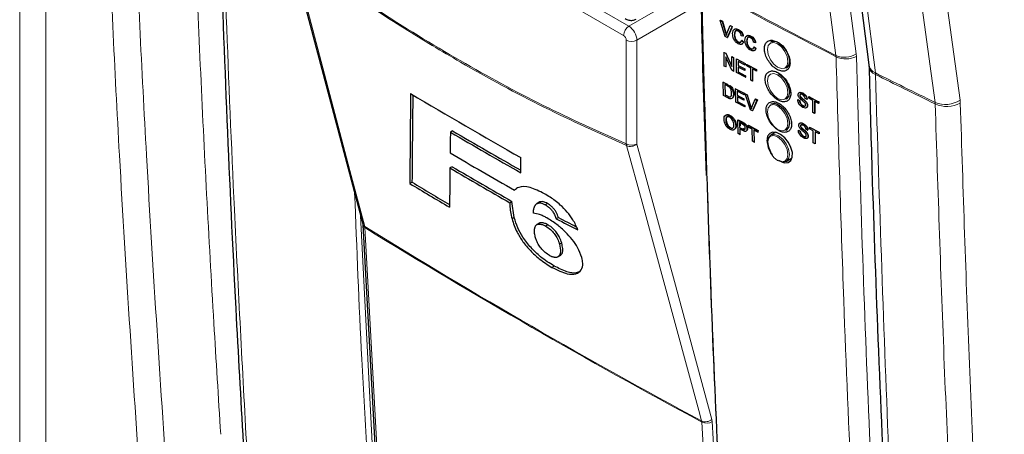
# Paper-space layout 'Blatt4' of a CAD drawing. Header units: millimetres. Extents: x 5 to 418, y 2 to 292.
# Tile 6 of 65: x 106 to 139, y 128 to 141. Entities that reach past the tile are written whole.
import ezdxf

# ---------------------------------------------------------------- set-up
doc = ezdxf.new("R2010")
doc.units = ezdxf.units.MM

psp = doc.layouts.new('Blatt4')

# ---------------------------------------------------------------- linework, layer by layer
at = {"color": 7, "linetype": 'Continuous', "lineweight": 18}
for p, q in [((106.456, 124.008), (106.456, 166.63)), ((107.316, 166.617), (107.316, 123.995)), ((122.99, 143.191), (126.461, 141.187)), ((126.287, 140.883), (122.905, 142.835)), ((126.461, 141.187), (128.527, 142.38)), ((128.804, 141.928), (126.726, 140.728)), ((126.375, 137.316), (126.375, 140.73)), ((126.726, 140.728), (126.726, 137.314)), ((129.635, 140.965), (129.643, 140.97)), ((133.262, 140.223), (133.266, 140.182)), ((133.933, 140.194), (133.926, 140.277)), ((134.558, 139.599), (134.555, 139.651)), ((129.694, 139.276), (129.708, 139.285)), ((129.707, 138.885), (129.721, 138.894)), ((137.337, 138.757), (137.345, 138.652)), ((130.46, 138.553), (130.476, 138.564)), ((136.521, 138.631), (136.516, 138.683)), ((130.184, 138.02), (130.2, 138.032)), ((130.196, 137.809), (130.213, 137.82)), ((117.652, 134.957), (118.1, 126.103)), ((117.793, 134.567), (117.788, 134.604)), ((128.856, 128.181), (128.85, 128.218)), ((129.2, 128.195), (129.188, 128.269)), ((129.2, 128.195), (129.687, 119.614))]:
    psp.add_line(p, q, dxfattribs=at)
at = {"color": 7, "linetype": 'Continuous', "lineweight": 25}
for p, q in [((115.345, 143.684), (117.723, 134.688)), ((129.462, 141.378), (129.471, 141.383)), ((129.626, 140.842), (129.462, 141.378)), ((129.462, 141.378), (129.524, 141.345)), ((129.471, 141.383), (129.533, 141.351)), ((129.524, 141.345), (129.533, 141.351)), ((129.524, 141.345), (129.635, 140.965)), ((129.533, 141.351), (129.643, 140.97)), ((129.679, 140.942), (129.789, 141.205)), ((129.851, 141.172), (129.688, 140.81)), ((129.841, 141.135), (129.696, 140.815)), ((129.789, 141.205), (129.797, 141.21)), ((129.789, 141.205), (129.851, 141.172)), ((129.851, 141.172), (129.859, 141.177)), ((130.054, 141.071), (130.061, 141.075)), ((129.688, 140.81), (129.626, 140.842)), ((129.656, 140.923), (129.663, 140.898)), ((129.688, 140.81), (129.696, 140.815)), ((129.925, 140.913), (129.933, 140.918)), ((130.05, 140.664), (130.058, 140.669)), ((130.21, 140.857), (130.153, 140.874)), ((130.164, 140.716), (130.172, 140.722)), ((130.164, 140.716), (130.221, 140.671)), ((130.172, 140.722), (130.229, 140.677)), ((130.21, 140.857), (130.219, 140.863)), ((130.221, 140.671), (130.229, 140.677)), ((130.33, 140.698), (130.338, 140.703)), ((130.46, 140.856), (130.465, 140.86)), ((130.616, 140.643), (130.559, 140.66)), ((131.194, 140.711), (131.128, 140.673)), ((130.455, 140.45), (130.464, 140.455)), ((130.569, 140.502), (130.578, 140.507)), ((130.569, 140.502), (130.626, 140.457)), ((130.578, 140.507), (130.635, 140.462)), ((130.616, 140.643), (130.624, 140.648)), ((130.626, 140.457), (130.635, 140.462)), ((129.586, 140.327), (129.592, 140.331)), ((129.586, 139.878), (129.586, 140.327)), ((129.586, 140.327), (129.647, 140.295)), ((129.838, 139.745), (129.644, 140.183)), ((129.644, 140.183), (129.644, 139.848)), ((129.647, 140.295), (129.652, 140.298)), ((129.647, 140.295), (129.842, 139.858)), ((129.842, 140.193), (129.845, 140.195)), ((129.842, 139.858), (129.842, 140.193)), ((129.842, 140.193), (129.899, 140.162)), ((129.899, 140.162), (129.902, 140.165)), ((129.899, 140.162), (129.899, 139.713)), ((129.993, 140.113), (129.996, 140.115)), ((129.993, 139.664), (129.993, 140.113)), ((129.993, 140.113), (130.279, 139.962)), ((130.279, 139.91), (130.05, 140.031)), ((130.05, 140.031), (130.05, 139.893)), ((129.644, 139.848), (129.586, 139.878)), ((129.644, 139.848), (129.66, 139.858)), ((129.899, 139.713), (129.838, 139.745)), ((129.899, 139.713), (129.914, 139.723)), ((130.05, 139.893), (130.057, 139.898)), ((130.05, 139.893), (130.264, 139.78)), ((130.264, 139.729), (130.05, 139.841)), ((130.05, 139.841), (130.05, 139.686)), ((130.05, 139.686), (130.063, 139.694)), ((130.05, 139.686), (130.29, 139.559)), ((130.264, 139.78), (130.27, 139.785)), ((130.264, 139.78), (130.264, 139.729)), ((130.264, 139.729), (130.271, 139.734)), ((130.279, 139.962), (130.281, 139.963)), ((130.279, 139.962), (130.279, 139.91)), ((130.279, 139.91), (130.282, 139.912)), ((130.336, 139.932), (130.338, 139.933)), ((130.336, 139.932), (130.654, 139.765)), ((130.336, 139.88), (130.336, 139.932)), ((130.467, 139.812), (130.336, 139.88)), ((130.467, 139.414), (130.467, 139.812)), ((130.654, 139.713), (130.524, 139.781)), ((130.524, 139.781), (130.524, 139.384)), ((130.654, 139.765), (130.655, 139.765)), ((130.654, 139.765), (130.654, 139.713)), ((130.654, 139.713), (130.656, 139.714)), ((134.341, 139.908), (134.345, 139.859)), ((130.29, 139.508), (129.993, 139.664)), ((130.29, 139.559), (130.301, 139.567)), ((130.29, 139.559), (130.29, 139.508)), ((130.29, 139.508), (130.303, 139.516)), ((130.524, 139.384), (130.467, 139.414)), ((130.524, 139.384), (130.536, 139.392)), ((129.556, 139.35), (129.57, 139.359)), ((129.569, 138.909), (129.556, 139.35)), ((129.556, 139.35), (129.694, 139.276)), ((129.696, 139.224), (129.614, 139.268)), ((129.614, 139.268), (129.624, 138.929)), ((129.765, 139.231), (129.78, 139.241)), ((129.825, 139.168), (129.839, 139.178)), ((129.959, 139.133), (129.974, 139.143)), ((129.972, 138.692), (129.959, 139.133)), ((129.959, 139.133), (130.243, 138.981)), ((130.244, 138.93), (130.017, 139.052)), ((130.017, 139.052), (130.021, 138.916)), ((129.713, 138.831), (129.569, 138.909)), ((129.624, 138.929), (129.638, 138.938)), ((129.624, 138.929), (129.707, 138.885)), ((129.893, 138.954), (129.907, 138.964)), ((130.021, 138.916), (130.036, 138.926)), ((130.021, 138.916), (130.233, 138.802)), ((130.234, 138.752), (130.023, 138.865)), ((130.023, 138.865), (130.027, 138.713)), ((130.027, 138.713), (130.042, 138.722)), ((130.233, 138.802), (130.249, 138.813)), ((130.233, 138.802), (130.234, 138.752)), ((130.234, 138.752), (130.25, 138.762)), ((130.243, 138.981), (130.259, 138.991)), ((130.243, 138.981), (130.244, 138.93)), ((130.244, 138.93), (130.26, 138.94)), ((130.279, 138.961), (130.296, 138.972)), ((130.455, 138.433), (130.279, 138.961)), ((130.279, 138.961), (130.341, 138.928)), ((130.341, 138.928), (130.358, 138.939)), ((130.341, 138.928), (130.46, 138.553)), ((130.504, 138.529), (130.604, 138.786)), ((130.666, 138.753), (130.516, 138.4)), ((130.683, 138.765), (130.548, 138.447)), ((130.604, 138.786), (130.621, 138.798)), ((130.604, 138.786), (130.666, 138.753)), ((130.621, 138.798), (130.683, 138.765)), ((130.666, 138.753), (130.683, 138.765)), ((132.006, 138.77), (132.014, 138.775)), ((132.006, 138.77), (132.063, 138.74)), ((132.014, 138.775), (132.071, 138.745)), ((132.063, 138.74), (132.071, 138.745)), ((132.078, 138.912), (132.083, 138.915)), ((132.093, 138.864), (132.099, 138.868)), ((132.162, 138.986), (132.164, 138.988)), ((132.252, 138.72), (132.26, 138.725)), ((132.312, 138.774), (132.255, 138.805)), ((132.312, 138.774), (132.319, 138.779)), ((132.369, 138.871), (132.374, 138.874)), ((132.369, 138.871), (132.685, 138.702)), ((132.369, 138.819), (132.369, 138.871)), ((132.498, 138.75), (132.369, 138.819)), ((132.498, 138.353), (132.498, 138.75)), ((132.685, 138.651), (132.555, 138.719)), ((132.555, 138.719), (132.555, 138.322)), ((132.564, 138.715), (132.564, 138.327)), ((130.266, 138.534), (129.972, 138.692)), ((130.027, 138.713), (130.264, 138.585)), ((130.264, 138.585), (130.28, 138.595)), ((130.264, 138.585), (130.266, 138.534)), ((130.266, 138.534), (130.281, 138.545)), ((130.516, 138.4), (130.455, 138.433)), ((130.516, 138.4), (130.533, 138.411)), ((132.173, 138.572), (132.181, 138.577)), ((132.322, 138.574), (132.331, 138.579)), ((132.685, 138.702), (132.694, 138.708)), ((132.685, 138.702), (132.685, 138.651)), ((132.685, 138.651), (132.694, 138.656)), ((132.691, 138.709), (132.694, 138.708)), ((132.694, 138.708), (132.694, 138.656)), ((129.642, 138.085), (129.659, 138.096)), ((129.77, 138.245), (129.787, 138.257)), ((130.035, 138.099), (130.051, 138.111)), ((130.049, 137.659), (130.035, 138.099)), ((130.035, 138.099), (130.184, 138.02)), ((130.051, 138.111), (130.2, 138.032)), ((132.555, 138.322), (132.498, 138.353)), ((132.555, 138.322), (132.564, 138.327)), ((120.673, 137.745), (120.6, 137.703)), ((129.782, 137.845), (129.799, 137.856)), ((129.969, 137.917), (129.986, 137.929)), ((130.19, 137.967), (130.093, 138.018)), ((130.093, 138.018), (130.099, 137.86)), ((130.099, 137.86), (130.115, 137.872)), ((130.099, 137.86), (130.196, 137.809)), ((130.199, 137.757), (130.1, 137.81)), ((130.1, 137.81), (130.106, 137.629)), ((130.111, 138.009), (130.114, 137.911)), ((130.244, 137.984), (130.261, 137.996)), ((130.309, 137.734), (130.327, 137.746)), ((130.34, 137.813), (130.357, 137.824)), ((130.378, 137.918), (130.394, 137.929)), ((130.379, 137.867), (130.378, 137.918)), ((130.378, 137.918), (130.694, 137.75)), ((130.509, 137.798), (130.379, 137.867)), ((130.394, 137.929), (130.711, 137.761)), ((130.522, 137.409), (130.509, 137.798)), ((130.696, 137.699), (130.566, 137.768)), ((130.566, 137.768), (130.579, 137.379)), ((130.694, 137.75), (130.711, 137.761)), ((130.694, 137.75), (130.696, 137.699)), ((130.711, 137.761), (130.712, 137.734)), ((131.628, 137.766), (131.657, 137.782)), ((132.026, 137.767), (132.034, 137.772)), ((132.026, 137.767), (132.083, 137.736)), ((132.034, 137.772), (132.091, 137.742)), ((132.098, 137.909), (132.103, 137.911)), ((132.113, 137.861), (132.119, 137.865)), ((132.182, 137.983), (132.184, 137.984)), ((132.332, 137.771), (132.275, 137.801)), ((132.332, 137.771), (132.339, 137.775)), ((132.389, 137.867), (132.393, 137.87)), ((132.389, 137.867), (132.705, 137.699)), ((132.389, 137.815), (132.389, 137.867)), ((132.518, 137.746), (132.389, 137.815)), ((132.518, 137.349), (132.518, 137.746)), ((130.106, 137.629), (130.049, 137.659)), ((130.106, 137.629), (130.122, 137.64)), ((130.696, 137.699), (130.713, 137.71)), ((131.284, 137.701), (131.128, 137.611)), ((132.083, 137.736), (132.091, 137.742)), ((132.193, 137.569), (132.201, 137.574)), ((132.272, 137.716), (132.28, 137.722)), ((132.342, 137.57), (132.351, 137.576)), ((132.705, 137.647), (132.575, 137.716)), ((132.575, 137.716), (132.575, 137.319)), ((132.584, 137.712), (132.584, 137.324)), ((132.705, 137.699), (132.713, 137.704)), ((132.705, 137.699), (132.705, 137.647)), ((132.705, 137.647), (132.713, 137.652)), ((132.71, 137.706), (132.713, 137.704)), ((132.713, 137.704), (132.713, 137.652)), ((130.579, 137.379), (130.522, 137.409)), ((130.579, 137.379), (130.594, 137.389)), ((132.575, 137.319), (132.518, 137.349)), ((132.575, 137.319), (132.584, 137.324)), ((122.915, 136.368), (122.914, 136.868)), ((131.628, 136.745), (131.784, 136.835)), ((120.658, 136.57), (120.585, 136.528)), ((119.339, 136.059), (119.266, 136.017)), ((122.775, 135.84), (122.702, 135.798)), ((122.549, 135.387), (122.622, 135.429)), ((122.696, 134.898), (122.622, 135.429)), ((123.519, 135.4), (123.446, 135.358)), ((123.542, 135.412), (123.469, 135.37)), ((123.542, 135.412), (123.519, 135.399)), ((123.788, 135.361), (123.715, 135.319)), ((122.696, 134.898), (122.623, 134.856)), ((124.149, 134.898), (124.076, 134.856)), ((117.726, 134.664), (118.197, 126.093)), ((123.513, 134.71), (123.44, 134.668)), ((123.802, 134.661), (123.729, 134.619)), ((124.256, 134.062), (124.183, 134.02)), ((124.133, 133.609), (124.206, 133.651)), ((124.138, 133.612), (124.133, 133.609)), ((124.211, 133.655), (124.138, 133.612)), ((124.006, 133.305), (123.933, 133.263))]:
    psp.add_line(p, q, dxfattribs=at)
at = {"color": 7, "linetype": 'Continuous', "lineweight": 18, "flags": 128}
for points in [[(133.262, 140.223), (133.163, 140.981), (132.766, 144.012), (131.492, 153.749)], [(132.157, 153.802), (133.042, 147.037), (133.926, 140.277)], [(132.844, 153.064), (132.964, 152.124), (133.443, 148.367), (133.922, 144.61), (134.555, 139.651)], [(136.516, 138.683), (136.387, 139.627), (135.871, 143.402), (135.355, 147.177), (134.675, 152.158)], [(135.495, 152.232), (135.964, 148.803), (136.432, 145.375), (137.337, 138.757)], [(115.41, 143.6), (115.5, 143.26), (115.86, 141.898), (117.3, 136.449), (117.788, 134.604)], [(131.347, 140.609), (131.219, 140.654), (131.11, 140.632), (131.038, 140.549), (131.012, 140.416), (131.038, 140.253), (131.11, 140.085), (131.219, 139.939), (131.347, 139.835), (131.475, 139.791), (131.584, 139.812), (131.657, 139.896), (131.682, 140.029), (131.657, 140.192), (131.584, 140.359), (131.475, 140.506), (131.347, 140.609)], [(131.347, 139.588), (131.219, 139.633), (131.11, 139.612), (131.038, 139.528), (131.012, 139.395), (131.038, 139.232), (131.11, 139.065), (131.219, 138.918), (131.347, 138.815), (131.475, 138.77), (131.584, 138.791), (131.657, 138.875), (131.682, 139.008), (131.657, 139.171), (131.584, 139.338), (131.475, 139.485), (131.347, 139.588)], [(131.347, 138.568), (131.219, 138.612), (131.11, 138.591), (131.038, 138.507), (131.012, 138.374), (131.038, 138.211), (131.11, 138.044), (131.219, 137.897), (131.347, 137.794), (131.475, 137.749), (131.584, 137.771), (131.657, 137.854), (131.682, 137.987), (131.657, 138.15), (131.584, 138.318), (131.475, 138.464), (131.347, 138.568)], [(131.347, 136.773), (131.475, 136.729), (131.584, 136.75), (131.657, 136.834), (131.682, 136.967), (131.657, 137.13), (131.584, 137.297), (131.475, 137.444), (131.347, 137.547), (131.219, 137.591), (131.11, 137.57), (131.038, 137.487), (131.012, 137.354), (131.038, 137.191), (131.11, 137.023), (131.219, 136.877), (131.347, 136.773)], [(131.128, 137.611), (131.243, 137.633), (131.378, 137.586), (131.514, 137.477), (131.628, 137.323), (131.705, 137.146), (131.732, 136.974), (131.705, 136.833), (131.628, 136.745), (131.628, 136.745)], [(128.85, 128.218), (128.757, 128.56), (128.384, 129.929), (126.893, 135.407), (126.387, 137.263)], [(126.726, 137.314), (127.954, 132.803), (129.188, 128.269)], [(117.793, 134.567), (117.815, 134.173), (117.901, 132.595), (118.264, 125.996)], [(129.344, 119.6), (129.321, 119.995), (129.231, 121.575), (128.856, 128.181)]]:
    psp.add_lwpolyline(points, dxfattribs=at)
at = {"color": 7, "linetype": 'Continuous', "lineweight": 25, "flags": 128}
for points in [[(132.631, 153.324), (132.788, 152.095), (134.342, 139.912)], [(131.128, 140.673), (131.243, 140.695), (131.269, 140.692)], [(131.378, 140.648), (131.514, 140.539), (131.628, 140.385), (131.705, 140.208), (131.732, 140.036), (131.705, 139.895), (131.628, 139.807), (131.628, 139.807)], [(131.378, 139.628), (131.514, 139.519), (131.628, 139.364), (131.705, 139.187), (131.732, 139.015), (131.705, 138.875), (131.628, 138.786), (131.628, 138.786)], [(131.128, 138.632), (131.243, 138.654), (131.378, 138.607)], [(131.378, 138.607), (131.514, 138.498), (131.628, 138.343), (131.705, 138.166), (131.732, 137.995), (131.705, 137.854), (131.628, 137.766), (131.628, 137.766)], [(131.173, 136.964), (131.128, 137.034), (131.052, 137.21), (131.025, 137.382), (131.052, 137.523), (131.128, 137.611), (131.128, 137.611)], [(131.476, 136.73), (131.569, 136.699), (131.69, 136.709), (131.779, 136.775), (131.828, 136.888), (131.83, 137.037), (131.785, 137.203), (131.699, 137.37), (131.581, 137.518), (131.444, 137.63), (131.304, 137.693), (131.176, 137.701), (131.11, 137.676), (131.11, 137.676)], [(131.628, 136.745), (131.514, 136.723), (131.378, 136.77)]]:
    psp.add_lwpolyline(points, dxfattribs=at)
at = {"color": 7, "linetype": 'Continuous', "lineweight": 18}
for centre, radius, start, end in [((247.353, 362.299), 249.668, 241.64077, 242.80828), ((247.353, 362.252), 249.662, 241.64019, 242.80847), ((126.672, 140.865), 0.385, 123.2297, 177.3477), ((126.552, 141.072), 0.385, 242.6565, 296.7662), ((133.545, 140.869), 0.705, 246.4011, 302.7847), ((133.587, 140.875), 0.764, 245.151, 296.9434), ((134.688, 139.978), 0.353, 190.7532, 247.7003), ((134.665, 139.902), 0.322, 185.4885, 250.6223), ((136.857, 139.496), 0.881, 247.2542, 303.0082), ((136.911, 139.502), 0.955, 245.8801, 297.0806), ((126.552, 137.658), 0.385, 242.6565, 296.7662), ((126.588, 137.337), 0.214, 185.5878, 200.0952), ((126.516, 137.557), 0.321, 246.294, 310.8229), ((117.859, 134.726), 0.141, 195.6341, 239.7966), ((117.851, 134.679), 0.126, 186.0619, 242.4964), ((227.762, 312.33), 209, 238.25156, 241.75381), ((227.764, 312.287), 208.992, 238.25137, 241.754), ((128.979, 128.511), 0.321, 246.3296, 310.8196), ((129.015, 128.513), 0.368, 244.5161, 300.2409)]:
    psp.add_arc(centre, radius, start, end, dxfattribs=at)
at = {"color": 7, "linetype": 'Continuous', "lineweight": 25}
for centre, radius, start, end in [((226.73, 319.876), 210.403, 239.29483, 240.43502), ((227.283, 319.893), 211.053, 239.6597, 240.3623), ((227.283, 319.977), 211.199, 239.6599, 240.38507), ((227.026, 318.339), 210.249, 239.58663, 240.25149), ((226.841, 317.157), 209.564, 239.53375, 240.15463), ((226.865, 317.115), 209.467, 239.53353, 240.1547), ((224.877, 311.572), 204.874, 238.96951, 239.39441), ((224.877, 311.488), 204.728, 238.969, 239.37069)]:
    psp.add_arc(centre, radius, start, end, dxfattribs=at)
at = {"color": 7, "linetype": 'Continuous', "lineweight": 18}
for centre, major_axis, ratio, start_param, end_param in [((126.464, 140.883), (-0.187, 0.325), 0.56389, 3.927223, 5.497715), ((126.287, 140.781), (-0.062, 0.108), 0.577557, 3.927224, 5.497716)]:
    psp.add_ellipse(centre, major_axis=major_axis, ratio=ratio, start_param=start_param, end_param=end_param, dxfattribs=at)
at = {"color": 7, "linetype": 'Continuous', "lineweight": 25}
for centre, major_axis, ratio, start_param, end_param in [((2013.562, 6370.622), (1847.874, 6429.298), 0.064859, 2.910951, 2.91282), ((2012.772, 6367.827), (1847.032, 6426.367), 0.064859, 2.911007, 2.912822), ((1923.879, 6033.464), (1757.458, 6094.855), 0.066363, 2.903727, 2.904168), ((2043.132, 6478.004), (1876.454, 6540.005), 0.064047, 2.912272, 2.913078), ((282.544, 225.848), (223.406, 10.986), 0.541565, 3.89758, 3.902097), ((282.542, 225.849), (223.303, 10.981), 0.541565, 3.897586, 3.901303)]:
    psp.add_ellipse(centre, major_axis=major_axis, ratio=ratio, start_param=start_param, end_param=end_param, dxfattribs=at)
at = {"color": 7, "linetype": 'Continuous', "lineweight": 18}
for points, knots in [([(110.459, 125.448), (110.202, 129.273), (109.758, 135.902), (109.306, 145.421), (109.123, 151.121), (109.031, 153.961)], [0, 0, 0, 0, 0.406337, 0.704191, 1, 1, 1, 1]), ([(109.92, 153.945), (110.011, 151.108), (110.194, 145.413), (110.645, 135.901), (111.09, 129.278), (111.346, 125.455)], [0, 0, 0, 0, 0.295808, 0.593663, 1, 1, 1, 1]), ([(113.058, 127.778), (112.981, 128.995), (112.728, 133.018), (112.371, 139.893), (112.084, 146.965), (111.96, 151.219), (111.919, 152.611)], [0, 0, 0, 0, 0.148542, 0.49104, 0.833505, 1, 1, 1, 1]), ([(112.93, 151.922), (112.936, 151.654), (112.967, 150.313), (113.115, 144.695), (113.404, 136.729), (113.773, 129.911), (113.914, 127.293)], [0, 0, 0, 0, 0.032288, 0.161438, 0.678067, 1, 1, 1, 1]), ([(115.41, 143.646), (116.324, 143.002), (118.155, 141.711), (120.908, 140.035), (123.655, 138.539), (125.467, 137.724), (126.375, 137.316)], [0, 0, 0, 0, 0.250822, 0.502682, 0.750834, 1, 1, 1, 1]), ([(126.387, 137.263), (125.482, 137.67), (123.668, 138.486), (121.534, 139.647), (119.697, 140.728), (118.159, 141.693), (116.627, 142.726), (115.712, 143.383), (115.41, 143.6)], [0, 0, 0, 0, 0.248144, 0.497289, 0.581143, 0.748881, 0.916929, 1, 1, 1, 1]), ([(128.869, 141.847), (128.871, 141.78), (128.879, 141.445), (128.915, 140.038), (129.013, 136.56), (129.2, 131.232), (129.468, 125.104), (129.686, 121.124), (129.789, 119.248)], [0, 0, 0, 0, 0.0088086, 0.044043, 0.1849809, 0.4668597, 0.7487682, 1, 1, 1, 1]), ([(134.36, 115.491), (134.343, 115.753), (134.26, 117.068), (133.93, 122.601), (133.545, 130.549), (133.343, 137.509), (133.266, 140.182)], [0, 0, 0, 0, 0.032288, 0.161438, 0.678067, 1, 1, 1, 1]), ([(133.933, 140.194), (134.057, 136.049), (134.307, 127.758), (134.786, 119.599), (135.026, 115.519)], [0, 0, 0, 0, 0.4999, 1, 1, 1, 1]), ([(134.555, 139.651), (134.867, 139.496), (135.519, 139.171), (136.175, 138.85), (136.516, 138.683)], [0, 0, 0, 0, 0.479532, 1, 1, 1, 1]), ([(134.558, 139.599), (134.693, 135.355), (134.917, 128.255), (135.34, 120.02), (135.584, 116.001), (135.658, 114.784)], [0, 0, 0, 0, 0.508968, 0.851387, 1, 1, 1, 1]), ([(136.521, 138.631), (136.179, 138.798), (135.523, 139.119), (134.871, 139.443), (134.558, 139.599)], [0, 0, 0, 0, 0.520539, 1, 1, 1, 1]), ([(137.966, 110.016), (137.893, 111.045), (137.618, 114.872), (137.213, 121.54), (136.797, 130.045), (136.613, 135.769), (136.521, 138.631)], [0, 0, 0, 0, 0.109144, 0.406096, 0.703048, 1, 1, 1, 1]), ([(137.345, 138.652), (137.437, 135.793), (137.621, 130.074), (138.037, 121.575), (138.442, 114.912), (138.716, 111.088), (138.79, 110.06)], [0, 0, 0, 0, 0.296952, 0.593904, 0.890856, 1, 1, 1, 1]), ([(117.922, 126.099), (117.918, 126.165), (117.898, 126.493), (117.818, 127.875), (117.64, 130.996), (117.526, 133.884), (117.454, 135.707)], [0, 0, 0, 0, 0.020653, 0.103267, 0.433722, 1, 1, 1, 1])]:
    psp.add_open_spline(points, degree=3, knots=knots, dxfattribs=at)
at = {"color": 7, "linetype": 'Continuous', "lineweight": 25}
for points, knots in [([(112.81, 152.118), (112.82, 151.608), (112.872, 148.999), (113.019, 144.324), (113.253, 138.095), (113.511, 132.482), (113.712, 128.961), (113.797, 127.49)], [0, 0, 0, 0, 0.061225, 0.313593, 0.566097, 0.818699, 1, 1, 1, 1]), ([(128.834, 141.902), (128.837, 141.742), (128.875, 139.857), (128.938, 137.988), (128.996, 136.279)], [0, 0, 0, 0, 0.085161, 1, 1, 1, 1]), ([(126.339, 141.435), (126.377, 141.417), (126.455, 141.38), (126.584, 141.37), (126.662, 141.402), (126.697, 141.417)], [0, 0, 0, 0, 0.3336973, 0.697753, 1, 1, 1, 1]), ([(129.867, 140.943), (129.87, 140.974), (129.874, 141.036), (129.919, 141.092), (129.985, 141.1), (130.031, 141.08), (130.054, 141.071)], [0, 0, 0, 0, 0.280492, 0.55957, 0.779615, 1, 1, 1, 1]), ([(129.914, 141.065), (129.92, 141.075), (129.938, 141.102), (129.995, 141.104), (130.04, 141.085), (130.063, 141.076)], [0, 0, 0, 0, 0.235895, 0.617654, 1, 1, 1, 1]), ([(130.051, 141.02), (130.037, 141.027), (130.009, 141.04), (129.97, 141.036), (129.931, 141.002), (129.927, 140.949), (129.925, 140.913)], [0, 0, 0, 0, 0.187223, 0.373906, 0.560736, 1, 1, 1, 1]), ([(129.999, 141.04), (129.993, 141.039), (129.973, 141.039), (129.94, 141.005), (129.936, 140.954), (129.933, 140.918)], [0, 0, 0, 0, 0.128287, 0.388412, 1, 1, 1, 1]), ([(130.153, 140.874), (130.149, 140.89), (130.14, 140.923), (130.115, 140.968), (130.083, 141.002), (130.062, 141.014), (130.051, 141.02)], [0, 0, 0, 0, 0.280553, 0.559739, 0.779654, 1, 1, 1, 1]), ([(130.054, 141.071), (130.074, 141.059), (130.114, 141.034), (130.162, 140.976), (130.195, 140.915), (130.205, 140.876), (130.21, 140.857)], [0, 0, 0, 0, 0.280081, 0.559449, 0.779549, 1, 1, 1, 1]), ([(130.063, 141.076), (130.083, 141.064), (130.122, 141.04), (130.171, 140.981), (130.203, 140.92), (130.214, 140.882), (130.219, 140.863)], [0, 0, 0, 0, 0.280081, 0.559449, 0.779549, 1, 1, 1, 1]), ([(129.635, 140.965), (129.639, 140.949), (129.647, 140.921), (129.654, 140.893), (129.657, 140.881)], [0, 0, 0, 0, 0.559998, 1, 1, 1, 1]), ([(129.657, 140.881), (129.661, 140.892), (129.667, 140.913), (129.675, 140.933), (129.679, 140.942)], [0, 0, 0, 0, 0.559972, 1, 1, 1, 1]), ([(130.055, 140.609), (130.025, 140.628), (129.964, 140.665), (129.9, 140.767), (129.872, 140.862), (129.869, 140.916), (129.867, 140.943)], [0, 0, 0, 0, 0.279955, 0.558088, 0.778912, 1, 1, 1, 1]), ([(129.925, 140.913), (129.926, 140.888), (129.928, 140.839), (129.952, 140.762), (129.999, 140.698), (130.033, 140.675), (130.05, 140.664)], [0, 0, 0, 0, 0.281245, 0.560716, 0.780138, 1, 1, 1, 1]), ([(129.933, 140.918), (129.934, 140.893), (129.936, 140.844), (129.96, 140.767), (130.007, 140.703), (130.041, 140.681), (130.058, 140.669)], [0, 0, 0, 0, 0.281245, 0.560716, 0.780138, 1, 1, 1, 1]), ([(130.05, 140.664), (130.066, 140.658), (130.097, 140.644), (130.144, 140.657), (130.156, 140.694), (130.164, 140.716)], [0, 0, 0, 0, 0.280711, 0.560905, 1, 1, 1, 1]), ([(130.221, 140.671), (130.214, 140.652), (130.201, 140.613), (130.158, 140.586), (130.107, 140.586), (130.072, 140.602), (130.055, 140.609)], [0, 0, 0, 0, 0.280256, 0.559546, 0.779589, 1, 1, 1, 1]), ([(130.058, 140.669), (130.074, 140.662), (130.101, 140.65), (130.121, 140.658), (130.129, 140.661)], [0, 0, 0, 0, 0.604662, 1, 1, 1, 1]), ([(130.229, 140.677), (130.222, 140.658), (130.209, 140.62), (130.18, 140.594), (130.16, 140.594), (130.159, 140.594)], [0, 0, 0, 0, 0.494279, 0.986854, 1, 1, 1, 1]), ([(130.273, 140.728), (130.275, 140.759), (130.279, 140.822), (130.325, 140.877), (130.391, 140.885), (130.437, 140.866), (130.46, 140.856)], [0, 0, 0, 0, 0.280492, 0.55957, 0.779615, 1, 1, 1, 1]), ([(130.461, 140.395), (130.43, 140.413), (130.37, 140.45), (130.306, 140.553), (130.278, 140.647), (130.275, 140.701), (130.273, 140.728)], [0, 0, 0, 0, 0.2799551, 0.5580876, 0.7789116, 1, 1, 1, 1]), ([(130.319, 140.85), (130.326, 140.86), (130.343, 140.887), (130.4, 140.89), (130.445, 140.871), (130.468, 140.861)], [0, 0, 0, 0, 0.2358954, 0.6176536, 1, 1, 1, 1]), ([(130.457, 140.806), (130.443, 140.812), (130.414, 140.825), (130.376, 140.821), (130.336, 140.787), (130.333, 140.735), (130.33, 140.698)], [0, 0, 0, 0, 0.1872234, 0.3739058, 0.5607363, 1, 1, 1, 1]), ([(130.33, 140.698), (130.331, 140.673), (130.333, 140.624), (130.357, 140.547), (130.404, 140.483), (130.438, 140.461), (130.455, 140.45)], [0, 0, 0, 0, 0.281245, 0.560716, 0.780138, 1, 1, 1, 1]), ([(130.404, 140.825), (130.398, 140.825), (130.379, 140.825), (130.345, 140.791), (130.341, 140.739), (130.338, 140.703)], [0, 0, 0, 0, 0.128287, 0.388412, 1, 1, 1, 1]), ([(130.338, 140.703), (130.34, 140.679), (130.342, 140.629), (130.365, 140.552), (130.413, 140.489), (130.447, 140.466), (130.464, 140.455)], [0, 0, 0, 0, 0.281245, 0.560716, 0.780138, 1, 1, 1, 1]), ([(130.559, 140.66), (130.554, 140.676), (130.545, 140.708), (130.52, 140.754), (130.488, 140.787), (130.467, 140.799), (130.457, 140.806)], [0, 0, 0, 0, 0.280553, 0.559739, 0.779654, 1, 1, 1, 1]), ([(130.46, 140.856), (130.479, 140.844), (130.519, 140.82), (130.568, 140.761), (130.6, 140.7), (130.611, 140.662), (130.616, 140.643)], [0, 0, 0, 0, 0.280081, 0.559449, 0.779549, 1, 1, 1, 1]), ([(130.468, 140.861), (130.488, 140.849), (130.528, 140.825), (130.576, 140.767), (130.609, 140.705), (130.619, 140.667), (130.624, 140.648)], [0, 0, 0, 0, 0.280081, 0.559449, 0.779549, 1, 1, 1, 1]), ([(131.027, 140.693), (130.998, 140.669), (130.94, 140.622), (130.906, 140.49), (130.917, 140.33), (130.976, 140.157), (131.075, 139.99), (131.202, 139.848), (131.345, 139.748), (131.486, 139.7), (131.61, 139.711), (131.703, 139.778), (131.753, 139.894), (131.756, 140.046), (131.712, 140.217), (131.625, 140.388), (131.504, 140.539), (131.364, 140.654), (131.221, 140.719), (131.105, 140.728), (131.049, 140.703), (131.027, 140.693)], [0, 0, 0, 0, 0.053572, 0.107144, 0.160731, 0.214379, 0.268102, 0.321888, 0.375695, 0.429473, 0.483183, 0.536814, 0.590389, 0.643958, 0.697575, 0.751273, 0.805049, 0.858864, 0.912659, 0.966387, 1, 1, 1, 1]), ([(130.455, 140.45), (130.471, 140.443), (130.502, 140.43), (130.55, 140.443), (130.562, 140.479), (130.569, 140.502)], [0, 0, 0, 0, 0.280711, 0.560905, 1, 1, 1, 1]), ([(130.626, 140.457), (130.62, 140.437), (130.606, 140.399), (130.563, 140.371), (130.512, 140.371), (130.478, 140.387), (130.461, 140.395)], [0, 0, 0, 0, 0.280256, 0.559546, 0.779589, 1, 1, 1, 1]), ([(130.464, 140.455), (130.48, 140.448), (130.506, 140.435), (130.526, 140.444), (130.534, 140.447)], [0, 0, 0, 0, 0.604662, 1, 1, 1, 1]), ([(130.635, 140.462), (130.628, 140.443), (130.614, 140.406), (130.585, 140.379), (130.565, 140.38), (130.564, 140.38)], [0, 0, 0, 0, 0.4942792, 0.9868542, 1, 1, 1, 1]), ([(131.053, 139.687), (131.024, 139.663), (130.966, 139.615), (130.933, 139.483), (130.944, 139.324), (131.003, 139.151), (131.102, 138.985), (131.23, 138.843), (131.372, 138.743), (131.514, 138.696), (131.637, 138.706), (131.729, 138.773), (131.779, 138.889), (131.782, 139.041), (131.737, 139.212), (131.65, 139.382), (131.529, 139.533), (131.389, 139.648), (131.247, 139.712), (131.131, 139.721), (131.075, 139.696), (131.053, 139.687)], [0, 0, 0, 0, 0.053569, 0.107138, 0.160725, 0.214376, 0.268107, 0.3219, 0.37571, 0.429486, 0.483191, 0.536814, 0.590384, 0.643951, 0.697571, 0.751276, 0.805059, 0.858878, 0.912673, 0.966396, 1, 1, 1, 1]), ([(134.349, 139.872), (134.379, 138.737), (134.462, 135.612), (134.651, 130.411), (134.923, 124.286), (135.191, 119.13), (135.387, 116.07), (135.452, 115.057)], [0, 0, 0, 0, 0.135578, 0.373704, 0.625385, 0.875953, 1, 1, 1, 1]), ([(129.694, 139.276), (129.707, 139.268), (129.731, 139.255), (129.755, 139.238), (129.765, 139.231)], [0, 0, 0, 0, 0.560174, 1, 1, 1, 1]), ([(129.763, 139.179), (129.751, 139.189), (129.728, 139.207), (129.706, 139.219), (129.696, 139.224)], [0, 0, 0, 0, 0.5592546, 1, 1, 1, 1]), ([(129.836, 138.986), (129.833, 139.021), (129.829, 139.072), (129.796, 139.141), (129.774, 139.167), (129.763, 139.179)], [0, 0, 0, 0, 0.55915, 0.78004, 1, 1, 1, 1]), ([(129.765, 139.231), (129.777, 139.221), (129.799, 139.203), (129.817, 139.179), (129.825, 139.168)], [0, 0, 0, 0, 0.559847, 1, 1, 1, 1]), ([(129.782, 139.242), (129.794, 139.232), (129.816, 139.214), (129.834, 139.19), (129.842, 139.179)], [0, 0, 0, 0, 0.559847, 1, 1, 1, 1]), ([(129.825, 139.168), (129.837, 139.148), (129.861, 139.109), (129.886, 139.033), (129.89, 138.984), (129.893, 138.954)], [0, 0, 0, 0, 0.279769, 0.559929, 1, 1, 1, 1]), ([(129.842, 139.179), (129.854, 139.159), (129.878, 139.12), (129.903, 139.045), (129.907, 138.995), (129.91, 138.965)], [0, 0, 0, 0, 0.279769, 0.559929, 1, 1, 1, 1]), ([(129.707, 138.885), (129.727, 138.874), (129.762, 138.855), (129.789, 138.862), (129.802, 138.865)], [0, 0, 0, 0, 0.561861, 1, 1, 1, 1]), ([(129.893, 138.954), (129.892, 138.923), (129.89, 138.861), (129.851, 138.8), (129.783, 138.797), (129.736, 138.82), (129.713, 138.831)], [0, 0, 0, 0, 0.28084, 0.559952, 0.779068, 1, 1, 1, 1]), ([(129.802, 138.865), (129.814, 138.882), (129.837, 138.913), (129.836, 138.963), (129.836, 138.986)], [0, 0, 0, 0, 0.557452, 1, 1, 1, 1]), ([(129.91, 138.965), (129.91, 138.932), (129.911, 138.882), (129.886, 138.854), (129.877, 138.845)], [0, 0, 0, 0, 0.648601, 1, 1, 1, 1]), ([(132.175, 138.519), (132.152, 138.532), (132.105, 138.56), (132.045, 138.629), (132.012, 138.705), (132.008, 138.748), (132.006, 138.77)], [0, 0, 0, 0, 0.280814, 0.559563, 0.77962, 1, 1, 1, 1]), ([(132.021, 138.938), (132.023, 138.951), (132.025, 138.977), (132.045, 139.003), (132.089, 139.017), (132.132, 138.999), (132.162, 138.986)], [0, 0, 0, 0, 0.187029, 0.374124, 0.56114, 1, 1, 1, 1]), ([(132.081, 138.809), (132.072, 138.82), (132.054, 138.841), (132.028, 138.886), (132.024, 138.918), (132.021, 138.938)], [0, 0, 0, 0, 0.281445, 0.562273, 1, 1, 1, 1]), ([(132.063, 138.74), (132.065, 138.721), (132.07, 138.685), (132.1, 138.631), (132.136, 138.594), (132.161, 138.579), (132.173, 138.572)], [0, 0, 0, 0, 0.280632, 0.558674, 0.779197, 1, 1, 1, 1]), ([(132.07, 139.01), (132.075, 139.012), (132.102, 139.024), (132.14, 139.006), (132.17, 138.992)], [0, 0, 0, 0, 0.1810799, 1, 1, 1, 1]), ([(132.071, 138.745), (132.073, 138.727), (132.078, 138.69), (132.108, 138.637), (132.145, 138.599), (132.169, 138.584), (132.181, 138.577)], [0, 0, 0, 0, 0.280632, 0.558674, 0.779197, 1, 1, 1, 1]), ([(132.164, 138.933), (132.153, 138.939), (132.131, 138.95), (132.102, 138.953), (132.082, 138.939), (132.079, 138.921), (132.078, 138.912)], [0, 0, 0, 0, 0.28129, 0.56082, 0.78068, 1, 1, 1, 1]), ([(132.078, 138.912), (132.079, 138.903), (132.08, 138.888), (132.089, 138.872), (132.093, 138.864)], [0, 0, 0, 0, 0.559617, 1, 1, 1, 1]), ([(132.222, 138.685), (132.206, 138.699), (132.18, 138.722), (132.142, 138.752), (132.111, 138.779), (132.091, 138.799), (132.081, 138.809)], [0, 0, 0, 0, 0.339939, 0.560025, 0.780082, 1, 1, 1, 1]), ([(132.104, 138.95), (132.1, 138.948), (132.089, 138.942), (132.088, 138.927), (132.087, 138.917)], [0, 0, 0, 0, 0.393466, 1, 1, 1, 1]), ([(132.093, 138.864), (132.11, 138.846), (132.138, 138.815), (132.181, 138.782), (132.217, 138.753), (132.24, 138.731), (132.252, 138.72)], [0, 0, 0, 0, 0.338408, 0.558974, 0.779535, 1, 1, 1, 1]), ([(132.101, 138.87), (132.118, 138.851), (132.147, 138.821), (132.19, 138.787), (132.226, 138.758), (132.249, 138.736), (132.26, 138.725)], [0, 0, 0, 0, 0.3384083, 0.5589741, 0.7795351, 1, 1, 1, 1]), ([(132.162, 138.986), (132.182, 138.974), (132.222, 138.95), (132.274, 138.895), (132.305, 138.83), (132.31, 138.793), (132.312, 138.774)], [0, 0, 0, 0, 0.280797, 0.560151, 0.779877, 1, 1, 1, 1]), ([(132.255, 138.805), (132.252, 138.819), (132.248, 138.848), (132.216, 138.902), (132.184, 138.922), (132.164, 138.933)], [0, 0, 0, 0, 0.281097, 0.560287, 1, 1, 1, 1]), ([(132.17, 138.992), (132.19, 138.98), (132.23, 138.956), (132.282, 138.9), (132.314, 138.835), (132.318, 138.798), (132.32, 138.78)], [0, 0, 0, 0, 0.2807972, 0.5601508, 0.7798767, 1, 1, 1, 1]), ([(132.252, 138.72), (132.263, 138.708), (132.284, 138.685), (132.307, 138.645), (132.32, 138.606), (132.321, 138.585), (132.322, 138.574)], [0, 0, 0, 0, 0.2803713, 0.5599089, 0.7798589, 1, 1, 1, 1]), ([(132.26, 138.725), (132.271, 138.713), (132.292, 138.69), (132.316, 138.65), (132.329, 138.611), (132.33, 138.59), (132.331, 138.579)], [0, 0, 0, 0, 0.280371, 0.559909, 0.779859, 1, 1, 1, 1]), ([(130.46, 138.553), (130.465, 138.538), (130.473, 138.51), (130.481, 138.482), (130.484, 138.47)], [0, 0, 0, 0, 0.559998, 1, 1, 1, 1]), ([(130.484, 138.47), (130.487, 138.482), (130.493, 138.502), (130.5, 138.521), (130.504, 138.529)], [0, 0, 0, 0, 0.559972, 1, 1, 1, 1]), ([(131.081, 138.681), (131.052, 138.657), (130.994, 138.61), (130.961, 138.478), (130.973, 138.319), (131.032, 138.147), (131.131, 137.98), (131.259, 137.839), (131.401, 137.739), (131.542, 137.692), (131.665, 137.702), (131.757, 137.769), (131.807, 137.885), (131.809, 138.037), (131.764, 138.207), (131.676, 138.377), (131.556, 138.528), (131.416, 138.643), (131.273, 138.707), (131.158, 138.716), (131.102, 138.691), (131.081, 138.681)], [0, 0, 0, 0, 0.053566, 0.107131, 0.160719, 0.214375, 0.268113, 0.321912, 0.375725, 0.4295, 0.483199, 0.536815, 0.590378, 0.643944, 0.697567, 0.751279, 0.80507, 0.858894, 0.912688, 0.966406, 1, 1, 1, 1]), ([(132.173, 138.572), (132.185, 138.566), (132.209, 138.555), (132.24, 138.555), (132.261, 138.572), (132.264, 138.591), (132.265, 138.601)], [0, 0, 0, 0, 0.280917, 0.560813, 0.780502, 1, 1, 1, 1]), ([(132.322, 138.574), (132.319, 138.554), (132.312, 138.513), (132.257, 138.485), (132.206, 138.506), (132.175, 138.519)], [0, 0, 0, 0, 0.279942, 0.56008, 1, 1, 1, 1]), ([(132.181, 138.577), (132.193, 138.572), (132.217, 138.561), (132.244, 138.558), (132.253, 138.567), (132.254, 138.568)], [0, 0, 0, 0, 0.4500886, 0.8985404, 1, 1, 1, 1]), ([(132.265, 138.601), (132.264, 138.609), (132.263, 138.625), (132.248, 138.657), (132.232, 138.674), (132.222, 138.685)], [0, 0, 0, 0, 0.280089, 0.55997, 1, 1, 1, 1]), ([(132.331, 138.579), (132.328, 138.558), (132.323, 138.522), (132.297, 138.513), (132.286, 138.509)], [0, 0, 0, 0, 0.594267, 1, 1, 1, 1]), ([(129.585, 138.116), (129.586, 138.148), (129.587, 138.211), (129.632, 138.266), (129.698, 138.277), (129.746, 138.256), (129.77, 138.245)], [0, 0, 0, 0, 0.28057, 0.559575, 0.779561, 1, 1, 1, 1]), ([(129.784, 137.794), (129.755, 137.813), (129.696, 137.852), (129.629, 137.946), (129.593, 138.038), (129.587, 138.09), (129.585, 138.116)], [0, 0, 0, 0, 0.2796, 0.558765, 0.77931, 1, 1, 1, 1]), ([(129.634, 138.244), (129.641, 138.255), (129.659, 138.283), (129.716, 138.287), (129.763, 138.267), (129.787, 138.257)], [0, 0, 0, 0, 0.245345, 0.622284, 1, 1, 1, 1]), ([(129.772, 138.194), (129.749, 138.203), (129.704, 138.22), (129.643, 138.187), (129.642, 138.124), (129.642, 138.085)], [0, 0, 0, 0, 0.280128, 0.559653, 1, 1, 1, 1]), ([(129.642, 138.085), (129.644, 138.061), (129.648, 138.012), (129.683, 137.937), (129.731, 137.877), (129.765, 137.856), (129.782, 137.845)], [0, 0, 0, 0, 0.280657, 0.559885, 0.779849, 1, 1, 1, 1]), ([(129.716, 138.219), (129.701, 138.214), (129.658, 138.199), (129.658, 138.137), (129.659, 138.096)], [0, 0, 0, 0, 0.345992, 1, 1, 1, 1]), ([(129.659, 138.096), (129.661, 138.072), (129.665, 138.024), (129.7, 137.949), (129.748, 137.889), (129.782, 137.867), (129.799, 137.856)], [0, 0, 0, 0, 0.280657, 0.559885, 0.779849, 1, 1, 1, 1]), ([(129.77, 138.245), (129.8, 138.226), (129.859, 138.186), (129.927, 138.089), (129.962, 137.996), (129.967, 137.943), (129.969, 137.917)], [0, 0, 0, 0, 0.279564, 0.558584, 0.779087, 1, 1, 1, 1]), ([(129.912, 137.948), (129.91, 137.973), (129.905, 138.022), (129.873, 138.099), (129.824, 138.161), (129.789, 138.183), (129.772, 138.194)], [0, 0, 0, 0, 0.280797, 0.560068, 0.779984, 1, 1, 1, 1]), ([(129.787, 138.257), (129.817, 138.237), (129.876, 138.198), (129.944, 138.101), (129.979, 138.007), (129.983, 137.955), (129.986, 137.929)], [0, 0, 0, 0, 0.2795644, 0.5585841, 0.7790872, 1, 1, 1, 1]), ([(129.782, 137.845), (129.804, 137.836), (129.849, 137.819), (129.893, 137.845), (129.911, 137.893), (129.912, 137.929), (129.912, 137.948)], [0, 0, 0, 0, 0.2791, 0.558192, 0.778806, 1, 1, 1, 1]), ([(129.969, 137.917), (129.967, 137.886), (129.964, 137.825), (129.92, 137.772), (129.854, 137.765), (129.807, 137.784), (129.784, 137.794)], [0, 0, 0, 0, 0.280353, 0.559502, 0.779635, 1, 1, 1, 1]), ([(129.799, 137.856), (129.823, 137.845), (129.85, 137.831), (129.867, 137.842), (129.869, 137.843)], [0, 0, 0, 0, 0.876396, 1, 1, 1, 1]), ([(129.986, 137.929), (129.986, 137.896), (129.986, 137.848), (129.961, 137.824), (129.953, 137.817)], [0, 0, 0, 0, 0.684482, 1, 1, 1, 1]), ([(130.184, 138.02), (130.195, 138.014), (130.215, 138.004), (130.235, 137.99), (130.244, 137.984)], [0, 0, 0, 0, 0.560101, 1, 1, 1, 1]), ([(130.237, 137.938), (130.228, 137.944), (130.213, 137.955), (130.197, 137.963), (130.19, 137.967)], [0, 0, 0, 0, 0.559585, 1, 1, 1, 1]), ([(130.196, 137.809), (130.209, 137.803), (130.233, 137.79), (130.266, 137.789), (130.282, 137.811), (130.283, 137.832), (130.283, 137.842)], [0, 0, 0, 0, 0.2814007, 0.5597529, 0.7793558, 1, 1, 1, 1]), ([(130.34, 137.813), (130.339, 137.792), (130.336, 137.751), (130.286, 137.715), (130.232, 137.741), (130.199, 137.757)], [0, 0, 0, 0, 0.280751, 0.559708, 1, 1, 1, 1]), ([(130.2, 138.032), (130.212, 138.026), (130.232, 138.015), (130.252, 138.002), (130.261, 137.996)], [0, 0, 0, 0, 0.5601005, 1, 1, 1, 1]), ([(130.213, 137.82), (130.225, 137.814), (130.249, 137.803), (130.277, 137.797), (130.283, 137.806), (130.284, 137.807)], [0, 0, 0, 0, 0.486336, 0.967404, 1, 1, 1, 1]), ([(130.283, 137.842), (130.282, 137.851), (130.281, 137.869), (130.27, 137.897), (130.255, 137.921), (130.243, 137.933), (130.237, 137.938)], [0, 0, 0, 0, 0.280261, 0.560078, 0.78015, 1, 1, 1, 1]), ([(130.244, 137.984), (130.259, 137.973), (130.288, 137.95), (130.319, 137.9), (130.336, 137.853), (130.339, 137.826), (130.34, 137.813)], [0, 0, 0, 0, 0.280013, 0.55891, 0.779396, 1, 1, 1, 1]), ([(130.261, 137.996), (130.275, 137.984), (130.305, 137.961), (130.336, 137.911), (130.353, 137.864), (130.356, 137.838), (130.357, 137.825)], [0, 0, 0, 0, 0.280013, 0.55891, 0.779396, 1, 1, 1, 1]), ([(130.357, 137.825), (130.356, 137.803), (130.355, 137.768), (130.333, 137.756), (130.324, 137.751)], [0, 0, 0, 0, 0.6352545, 1, 1, 1, 1]), ([(132.195, 137.515), (132.172, 137.529), (132.125, 137.557), (132.066, 137.626), (132.032, 137.702), (132.028, 137.745), (132.026, 137.767)], [0, 0, 0, 0, 0.280814, 0.559563, 0.77962, 1, 1, 1, 1]), ([(132.041, 137.935), (132.043, 137.948), (132.045, 137.974), (132.066, 138), (132.109, 138.014), (132.152, 137.996), (132.182, 137.983)], [0, 0, 0, 0, 0.187029, 0.374124, 0.56114, 1, 1, 1, 1]), ([(132.101, 137.806), (132.092, 137.817), (132.074, 137.838), (132.048, 137.883), (132.044, 137.915), (132.041, 137.935)], [0, 0, 0, 0, 0.281445, 0.562273, 1, 1, 1, 1]), ([(132.09, 138.007), (132.095, 138.009), (132.122, 138.02), (132.16, 138.003), (132.19, 137.988)], [0, 0, 0, 0, 0.180836, 1, 1, 1, 1]), ([(132.184, 137.93), (132.173, 137.936), (132.151, 137.946), (132.122, 137.949), (132.102, 137.936), (132.1, 137.918), (132.098, 137.909)], [0, 0, 0, 0, 0.28129, 0.56082, 0.78068, 1, 1, 1, 1]), ([(132.098, 137.909), (132.099, 137.9), (132.1, 137.884), (132.109, 137.868), (132.113, 137.861)], [0, 0, 0, 0, 0.559617, 1, 1, 1, 1]), ([(132.242, 137.681), (132.226, 137.695), (132.2, 137.719), (132.162, 137.749), (132.131, 137.776), (132.111, 137.796), (132.101, 137.806)], [0, 0, 0, 0, 0.339939, 0.560025, 0.780082, 1, 1, 1, 1]), ([(132.124, 137.947), (132.12, 137.945), (132.109, 137.939), (132.108, 137.923), (132.107, 137.914)], [0, 0, 0, 0, 0.393792, 1, 1, 1, 1]), ([(132.113, 137.861), (132.13, 137.843), (132.158, 137.812), (132.201, 137.779), (132.237, 137.749), (132.26, 137.727), (132.272, 137.716)], [0, 0, 0, 0, 0.338408, 0.558974, 0.779535, 1, 1, 1, 1]), ([(132.121, 137.867), (132.138, 137.848), (132.167, 137.817), (132.21, 137.784), (132.246, 137.755), (132.269, 137.733), (132.28, 137.722)], [0, 0, 0, 0, 0.338408, 0.558974, 0.779535, 1, 1, 1, 1]), ([(132.182, 137.983), (132.202, 137.971), (132.242, 137.947), (132.294, 137.891), (132.325, 137.827), (132.33, 137.789), (132.332, 137.771)], [0, 0, 0, 0, 0.280797, 0.560151, 0.779877, 1, 1, 1, 1]), ([(132.275, 137.801), (132.272, 137.816), (132.268, 137.845), (132.236, 137.899), (132.204, 137.918), (132.184, 137.93)], [0, 0, 0, 0, 0.281097, 0.560287, 1, 1, 1, 1]), ([(132.19, 137.988), (132.21, 137.976), (132.25, 137.952), (132.302, 137.897), (132.334, 137.832), (132.338, 137.795), (132.34, 137.776)], [0, 0, 0, 0, 0.280797, 0.560151, 0.779877, 1, 1, 1, 1]), ([(131.11, 137.676), (131.081, 137.653), (131.023, 137.605), (130.99, 137.473), (131.004, 137.316), (131.047, 137.174), (131.096, 137.096), (131.111, 137.073)], [0, 0, 0, 0, 0.225184, 0.450366, 0.675654, 0.901251, 1, 1, 1, 1]), ([(132.083, 137.736), (132.085, 137.718), (132.09, 137.681), (132.12, 137.628), (132.156, 137.591), (132.181, 137.576), (132.193, 137.569)], [0, 0, 0, 0, 0.280632, 0.5586744, 0.7791973, 1, 1, 1, 1]), ([(132.091, 137.742), (132.094, 137.723), (132.098, 137.687), (132.128, 137.633), (132.165, 137.596), (132.189, 137.581), (132.201, 137.574)], [0, 0, 0, 0, 0.280632, 0.558674, 0.779197, 1, 1, 1, 1]), ([(132.193, 137.569), (132.205, 137.563), (132.229, 137.552), (132.26, 137.552), (132.281, 137.568), (132.284, 137.588), (132.285, 137.598)], [0, 0, 0, 0, 0.280917, 0.560813, 0.780502, 1, 1, 1, 1]), ([(132.342, 137.57), (132.339, 137.55), (132.332, 137.51), (132.278, 137.482), (132.226, 137.503), (132.195, 137.515)], [0, 0, 0, 0, 0.279942, 0.56008, 1, 1, 1, 1]), ([(132.201, 137.574), (132.213, 137.568), (132.237, 137.558), (132.264, 137.555), (132.273, 137.563), (132.274, 137.565)], [0, 0, 0, 0, 0.450205, 0.898772, 1, 1, 1, 1]), ([(132.285, 137.598), (132.284, 137.606), (132.283, 137.622), (132.268, 137.654), (132.252, 137.671), (132.242, 137.681)], [0, 0, 0, 0, 0.2800885, 0.5599705, 1, 1, 1, 1]), ([(132.272, 137.716), (132.283, 137.705), (132.304, 137.681), (132.327, 137.641), (132.34, 137.603), (132.341, 137.581), (132.342, 137.57)], [0, 0, 0, 0, 0.280371, 0.559909, 0.779859, 1, 1, 1, 1]), ([(132.28, 137.722), (132.291, 137.71), (132.312, 137.687), (132.336, 137.647), (132.349, 137.608), (132.35, 137.587), (132.351, 137.576)], [0, 0, 0, 0, 0.280371, 0.559909, 0.779859, 1, 1, 1, 1]), ([(132.351, 137.576), (132.348, 137.555), (132.343, 137.519), (132.317, 137.509), (132.306, 137.505)], [0, 0, 0, 0, 0.594029, 1, 1, 1, 1]), ([(129.47, 125.327), (129.388, 127.081), (129.219, 130.71), (129.092, 134.368), (129.027, 136.259)], [0, 0, 0, 0, 0.4831473, 1, 1, 1, 1]), ([(123.69, 135.679), (123.527, 135.76), (123.198, 135.924), (122.869, 135.926), (122.747, 135.833), (122.702, 135.798)], [0, 0, 0, 0, 0.383777, 0.771157, 1, 1, 1, 1]), ([(124.789, 134.493), (124.74, 134.603), (124.655, 134.795), (124.442, 135.086), (124.181, 135.348), (123.922, 135.542), (123.752, 135.643), (123.69, 135.679)], [0, 0, 0, 0, 0.242898, 0.4237478, 0.6045665, 0.8558512, 1, 1, 1, 1]), ([(122.549, 135.387), (122.548, 135.36), (122.546, 135.202), (122.588, 135.013), (122.623, 134.856)], [0, 0, 0, 0, 0.171728, 1, 1, 1, 1]), ([(123.324, 135.044), (123.324, 135.052), (123.326, 135.078), (123.33, 135.122), (123.338, 135.17), (123.348, 135.209), (123.36, 135.245), (123.372, 135.273), (123.387, 135.299), (123.401, 135.318), (123.419, 135.338), (123.441, 135.357), (123.46, 135.365), (123.469, 135.37)], [0, 0, 0, 0, 0.060603, 0.181878, 0.303386, 0.425149, 0.486119, 0.612401, 0.675674, 0.739169, 0.825817, 0.91264, 1, 1, 1, 1]), ([(123.469, 135.37), (123.484, 135.374), (123.525, 135.386), (123.608, 135.373), (123.682, 135.335), (123.715, 135.319)], [0, 0, 0, 0, 0.251222, 0.672178, 1, 1, 1, 1]), ([(123.788, 135.361), (123.763, 135.374), (123.698, 135.408), (123.61, 135.429), (123.563, 135.417), (123.542, 135.412)], [0, 0, 0, 0, 0.251252, 0.656068, 1, 1, 1, 1]), ([(123.715, 135.319), (123.75, 135.297), (123.813, 135.258), (123.901, 135.173), (123.977, 135.076), (124.034, 134.967), (124.062, 134.893), (124.076, 134.856)], [0, 0, 0, 0, 0.21818, 0.380649, 0.543719, 0.767467, 1, 1, 1, 1]), ([(124.149, 134.898), (124.128, 134.955), (124.096, 135.04), (124.018, 135.164), (123.941, 135.249), (123.862, 135.317), (123.812, 135.347), (123.788, 135.361)], [0, 0, 0, 0, 0.348571, 0.519746, 0.692402, 0.85082, 1, 1, 1, 1]), ([(122.623, 134.856), (122.668, 134.713), (122.74, 134.478), (122.97, 134.104), (123.226, 133.801), (123.558, 133.497), (123.795, 133.349), (123.933, 133.263)], [0, 0, 0, 0, 0.257779, 0.422516, 0.58704, 0.758554, 1, 1, 1, 1]), ([(124.006, 133.305), (123.857, 133.399), (123.602, 133.56), (123.241, 133.903), (122.976, 134.239), (122.792, 134.585), (122.73, 134.787), (122.696, 134.898)], [0, 0, 0, 0, 0.259387, 0.445273, 0.632087, 0.798204, 1, 1, 1, 1]), ([(123.768, 134.885), (123.727, 134.907), (123.646, 134.95), (123.491, 135.016), (123.39, 135.032), (123.324, 135.044)], [0, 0, 0, 0, 0.250567, 0.501646, 1, 1, 1, 1]), ([(124.916, 133.582), (124.878, 133.692), (124.813, 133.881), (124.606, 134.182), (124.37, 134.44), (124.081, 134.693), (123.878, 134.818), (123.768, 134.885)], [0, 0, 0, 0, 0.2335403, 0.4017202, 0.5694332, 0.7676612, 1, 1, 1, 1]), ([(117.723, 134.686), (117.724, 134.682), (117.725, 134.677), (117.726, 134.663), (117.726, 134.659)], [0, 0, 0, 0, 0.6671557, 1, 1, 1, 1]), ([(123.389, 134.264), (123.383, 134.289), (123.371, 134.34), (123.363, 134.398), (123.361, 134.442), (123.361, 134.474), (123.363, 134.508), (123.367, 134.541), (123.374, 134.572), (123.383, 134.6), (123.396, 134.625), (123.41, 134.644), (123.428, 134.661), (123.454, 134.677), (123.503, 134.687), (123.56, 134.683), (123.62, 134.668), (123.673, 134.648), (123.71, 134.628), (123.729, 134.619)], [0, 0, 0, 0, 0.086599, 0.171936, 0.214429, 0.258403, 0.302452, 0.356333, 0.404491, 0.452807, 0.501775, 0.551052, 0.576471, 0.643107, 0.716074, 0.818037, 0.880167, 0.939777, 1, 1, 1, 1]), ([(123.802, 134.661), (123.784, 134.67), (123.747, 134.69), (123.695, 134.71), (123.643, 134.723), (123.593, 134.728), (123.554, 134.725), (123.528, 134.718), (123.518, 134.712), (123.513, 134.71)], [0, 0, 0, 0, 0.151984, 0.305347, 0.460907, 0.652655, 0.833913, 0.921466, 1, 1, 1, 1]), ([(123.729, 134.619), (123.781, 134.584), (123.879, 134.52), (124.011, 134.376), (124.112, 134.222), (124.159, 134.105), (124.178, 134.036), (124.183, 134.02)], [0, 0, 0, 0, 0.246637, 0.457636, 0.653162, 0.917268, 1, 1, 1, 1]), ([(124.256, 134.062), (124.237, 134.122), (124.207, 134.22), (124.116, 134.376), (124.01, 134.5), (123.901, 134.6), (123.832, 134.642), (123.802, 134.661)], [0, 0, 0, 0, 0.2943881, 0.4830732, 0.6732603, 0.8544557, 1, 1, 1, 1]), ([(123.855, 133.653), (123.808, 133.683), (123.721, 133.739), (123.598, 133.863), (123.494, 134.001), (123.427, 134.139), (123.401, 134.224), (123.389, 134.264)], [0, 0, 0, 0, 0.218996, 0.400885, 0.582992, 0.807534, 1, 1, 1, 1]), ([(124.183, 134.02), (124.201, 133.933), (124.228, 133.802), (124.2, 133.672), (124.159, 133.632), (124.138, 133.612)], [0, 0, 0, 0, 0.492083, 0.740099, 1, 1, 1, 1]), ([(124.211, 133.655), (124.231, 133.673), (124.285, 133.724), (124.3, 133.868), (124.269, 134.002), (124.256, 134.062)], [0, 0, 0, 0, 0.2451775, 0.6633258, 1, 1, 1, 1]), ([(124.12, 133.603), (124.118, 133.602), (124.109, 133.596), (124.093, 133.592), (124.071, 133.588), (124.048, 133.587), (124.019, 133.589), (123.993, 133.594), (123.965, 133.603), (123.937, 133.613), (123.904, 133.627), (123.876, 133.641), (123.86, 133.65), (123.855, 133.653)], [0, 0, 0, 0, 0.034848, 0.172843, 0.229627, 0.343767, 0.458955, 0.575448, 0.634161, 0.747358, 0.853615, 0.952246, 1, 1, 1, 1]), ([(123.933, 133.263), (124.107, 133.178), (124.407, 133.031), (124.737, 133.025), (124.907, 133.157), (124.963, 133.357), (124.929, 133.52), (124.916, 133.582)], [0, 0, 0, 0, 0.292301, 0.501145, 0.710004, 0.88957, 1, 1, 1, 1]), ([(124.852, 133.136), (124.814, 133.113), (124.713, 133.049), (124.415, 133.104), (124.149, 133.235), (124.006, 133.305)], [0, 0, 0, 0, 0.214344, 0.578658, 1, 1, 1, 1])]:
    psp.add_open_spline(points, degree=3, knots=knots, dxfattribs=at)

doc.saveas('drawing.dxf')
